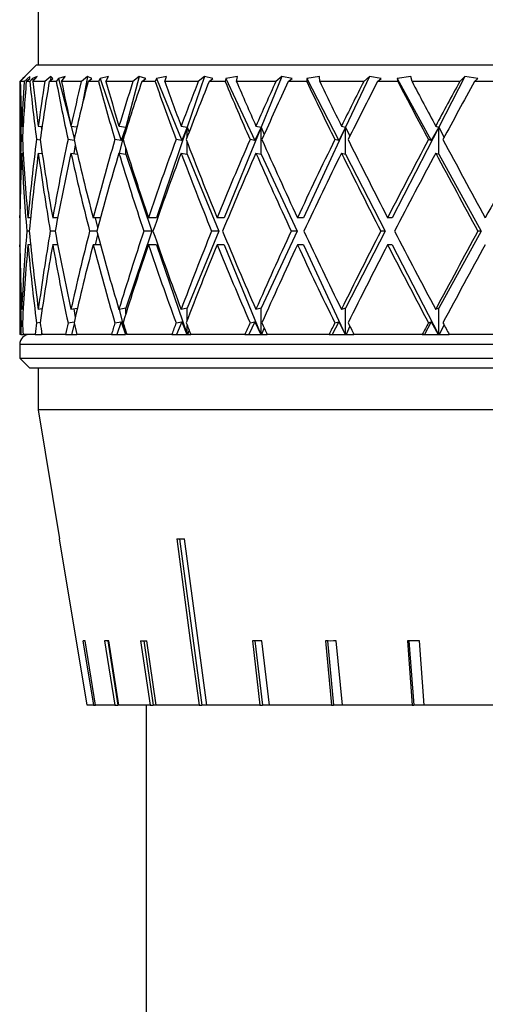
# Model space of a CAD drawing. Header units: inches. Extents: x 1.8 to 31.6, y 1.3 to 21.4.
# Tile 4 of 65: x 3.2 to 3.9, y 8.8 to 10.3. Entities that reach past the tile are written whole.
import ezdxf

# ---------------------------------------------------------------- set-up
doc = ezdxf.new("R2010")
doc.units = ezdxf.units.IN
doc.header["$MEASUREMENT"] = 0

msp = doc.modelspace()

# ---------------------------------------------------------------- linework, layer by layer
at = {"color": 7, "linetype": 'Continuous', "lineweight": 25}
for p, q in [((3.237, 10.5652), (3.237, 10.2092)), ((3.2345, 10.2092), (3.2095, 10.1842)), ((3.2345, 10.2092), (4.2095, 10.2092)), ((3.2095, 10.1842), (3.2095, 9.9823)), ((3.2096, 10.1842), (3.2095, 10.1842)), ((3.2143, 10.189), (3.2096, 10.1842)), ((3.2103, 10.1842), (3.2177, 10.1918)), ((3.2163, 10.1842), (3.2103, 10.1842)), ((3.2177, 10.1918), (3.2143, 10.189)), ((3.2143, 10.189), (3.2144, 10.1884)), ((3.2245, 10.1918), (3.2163, 10.1842)), ((3.2193, 10.1842), (3.2245, 10.189)), ((3.2246, 10.1842), (3.2193, 10.1842)), ((3.2245, 10.189), (3.2245, 10.1918)), ((3.2287, 10.189), (3.2246, 10.1842)), ((3.2353, 10.1918), (3.2287, 10.189)), ((3.2287, 10.189), (3.2294, 10.1848)), ((3.2289, 10.1842), (3.2353, 10.1918)), ((3.2468, 10.1842), (3.2289, 10.1842)), ((3.2556, 10.1918), (3.2468, 10.1842)), ((3.2533, 10.1842), (3.2589, 10.189)), ((3.2638, 10.1842), (3.2533, 10.1842)), ((3.2556, 10.1918), (3.255, 10.1856)), ((3.2589, 10.189), (3.2556, 10.1918)), ((3.2672, 10.189), (3.2638, 10.1842)), ((3.2769, 10.1918), (3.2672, 10.189)), ((3.2672, 10.189), (3.2849, 10.1215)), ((3.2716, 10.1842), (3.2769, 10.1918)), ((3.301, 10.1842), (3.2716, 10.1842)), ((3.3101, 10.1918), (3.301, 10.1842)), ((3.3101, 10.1918), (3.3033, 10.154)), ((3.3167, 10.189), (3.3101, 10.1918)), ((3.3109, 10.1842), (3.3167, 10.189)), ((3.3263, 10.1842), (3.3109, 10.1842)), ((3.3289, 10.189), (3.3263, 10.1842)), ((3.3415, 10.1918), (3.3289, 10.189)), ((3.3289, 10.189), (3.3602, 10.0967)), ((3.3375, 10.1842), (3.3415, 10.1918)), ((3.3775, 10.1842), (3.3375, 10.1842)), ((3.3868, 10.1918), (3.3671, 10.1166)), ((3.3868, 10.1918), (3.3775, 10.1842)), ((3.3965, 10.189), (3.3868, 10.1918)), ((3.3906, 10.1842), (3.3965, 10.189)), ((3.4106, 10.1842), (3.3906, 10.1842)), ((3.4123, 10.189), (3.4106, 10.1842)), ((3.4275, 10.1918), (3.4123, 10.189)), ((3.4123, 10.189), (3.45, 10.0967)), ((3.4248, 10.1842), (3.4275, 10.1918)), ((3.4745, 10.1842), (3.4248, 10.1842)), ((3.4837, 10.1918), (3.4582, 10.1166)), ((3.4837, 10.1918), (3.4745, 10.1842)), ((3.4963, 10.189), (3.4837, 10.1918)), ((3.4905, 10.1842), (3.4963, 10.189)), ((3.5145, 10.1842), (3.4905, 10.1842)), ((3.5153, 10.189), (3.5145, 10.1842)), ((3.5327, 10.1918), (3.5153, 10.189)), ((3.5153, 10.189), (3.5584, 10.0967)), ((3.5314, 10.1842), (3.5327, 10.1918)), ((3.5896, 10.1842), (3.5314, 10.1842)), ((3.5985, 10.1918), (3.5678, 10.1166)), ((3.5985, 10.1918), (3.5896, 10.1842)), ((3.6137, 10.189), (3.5985, 10.1918)), ((3.6081, 10.1842), (3.6137, 10.189)), ((3.6355, 10.1842), (3.6081, 10.1842)), ((3.6545, 10.1918), (3.6354, 10.189)), ((3.6354, 10.189), (3.6355, 10.1842)), ((3.6354, 10.189), (3.6829, 10.0967)), ((3.6547, 10.1842), (3.6545, 10.1918)), ((3.72, 10.1842), (3.6547, 10.1842)), ((3.7284, 10.1918), (3.6932, 10.1166)), ((3.7284, 10.1918), (3.72, 10.1842)), ((3.7458, 10.189), (3.7284, 10.1918)), ((3.7405, 10.1842), (3.7458, 10.189)), ((3.7707, 10.1842), (3.7405, 10.1842)), ((3.7901, 10.1918), (3.7697, 10.189)), ((3.7697, 10.189), (3.7707, 10.1842)), ((3.7697, 10.189), (3.8203, 10.0967)), ((3.7917, 10.1842), (3.7901, 10.1918)), ((3.8625, 10.1842), (3.7917, 10.1842)), ((3.8701, 10.1918), (3.8314, 10.1166)), ((3.8701, 10.1918), (3.8625, 10.1842)), ((3.8892, 10.189), (3.8701, 10.1918)), ((3.8844, 10.1842), (3.8892, 10.189)), ((3.9166, 10.1842), (3.8844, 10.1842)), ((3.2126, 10.1182), (3.2147, 10.1179)), ((3.2371, 10.1182), (3.2427, 10.1174)), ((3.2414, 10.1176), (3.2421, 10.1137)), ((3.2856, 10.1182), (3.2944, 10.1169)), ((3.2858, 10.1182), (3.2905, 10.1)), ((3.3569, 10.1182), (3.3671, 10.1166)), ((3.3671, 10.1166), (3.357, 10.0782)), ((3.3671, 10.1166), (3.3602, 10.0967)), ((3.3671, 10.1113), (3.3671, 10.1166)), ((3.3671, 10.1166), (3.3678, 10.1137)), ((3.4582, 10.1166), (3.4126, 9.9823)), ((3.4491, 10.1182), (3.4582, 10.1166)), ((3.4582, 10.1166), (3.45, 10.0967)), ((3.4582, 10.1022), (3.4582, 10.1166)), ((3.4582, 10.1166), (3.4608, 10.109)), ((3.5678, 10.1166), (3.513, 9.9823)), ((3.5678, 10.1166), (3.5584, 10.0967)), ((3.5601, 10.1182), (3.5678, 10.1166)), ((3.5678, 10.0766), (3.5678, 10.1166)), ((3.5678, 10.1166), (3.5723, 10.1058)), ((3.6932, 10.1166), (3.6305, 9.9823)), ((3.6932, 10.1166), (3.6829, 10.0967)), ((3.687, 10.1182), (3.6932, 10.1166)), ((3.6932, 10.0766), (3.6932, 10.1166)), ((3.6932, 10.1166), (3.6995, 10.1034)), ((3.8314, 10.1166), (3.7623, 9.9823)), ((3.8314, 10.1166), (3.8203, 10.0967)), ((3.8268, 10.1182), (3.8314, 10.1166)), ((3.8314, 10.0766), (3.8314, 10.1166)), ((3.8314, 10.1166), (3.8393, 10.1014)), ((3.2136, 10.0979), (3.2117, 10.0982)), ((3.24, 10.0974), (3.2345, 10.0982)), ((3.2904, 10.0968), (3.2812, 10.0982)), ((3.3602, 10.0967), (3.3509, 10.0982)), ((3.45, 10.0967), (3.4416, 10.0982)), ((3.4582, 10.0766), (3.4582, 10.0942)), ((3.5584, 10.0967), (3.5513, 10.0982)), ((3.6829, 10.0967), (3.6772, 10.0982)), ((3.8203, 10.0967), (3.8161, 10.0982)), ((3.2126, 10.0782), (3.2147, 10.0779)), ((3.2371, 10.0782), (3.2429, 10.0774)), ((3.2856, 10.0782), (3.295, 10.0768)), ((3.292, 10.0902), (3.2897, 10.0776)), ((3.3569, 10.0782), (3.3671, 10.0766)), ((3.3671, 10.0766), (3.3671, 10.085)), ((3.4491, 10.0782), (3.4582, 10.0766)), ((3.5601, 10.0782), (3.5678, 10.0766)), ((3.687, 10.0782), (3.6932, 10.0766)), ((3.8268, 10.0782), (3.8314, 10.0766)), ((3.3671, 10.0766), (3.4058, 9.9623)), ((3.4582, 10.0766), (3.5048, 9.9623)), ((3.5678, 10.0766), (3.6212, 9.9623)), ((3.6932, 10.0766), (3.752, 9.9623)), ((3.8314, 10.0766), (3.8941, 9.9623)), ((3.2098, 9.9823), (3.2095, 9.9823)), ((3.2257, 9.9823), (3.2218, 9.9823)), ((3.2658, 9.9823), (3.2584, 9.9823)), ((3.2656, 9.9823), (3.2657, 9.9816)), ((3.3292, 9.9823), (3.3185, 9.9823)), ((3.3214, 9.9823), (3.3252, 9.9676)), ((3.4126, 9.9823), (3.4005, 9.9823)), ((3.513, 9.9823), (3.5024, 9.9823)), ((3.6305, 9.9823), (3.6217, 9.9823)), ((3.7623, 9.9823), (3.7555, 9.9823)), ((3.2237, 9.9623), (3.2201, 9.9623)), ((3.2621, 9.9623), (3.2549, 9.9623)), ((3.3238, 9.9623), (3.3133, 9.9623)), ((3.4058, 9.9623), (3.3671, 9.848)), ((3.4058, 9.9623), (3.3937, 9.9623)), ((3.5048, 9.9623), (3.4582, 9.848)), ((3.5048, 9.9623), (3.4943, 9.9623)), ((3.6212, 9.9623), (3.5678, 9.848)), ((3.6212, 9.9623), (3.6124, 9.9623)), ((3.752, 9.9623), (3.6932, 9.848)), ((3.752, 9.9623), (3.7453, 9.9623)), ((3.8941, 9.9623), (3.8314, 9.848)), ((3.8941, 9.9623), (3.8895, 9.9623)), ((3.3252, 9.957), (3.3214, 9.9423)), ((3.2095, 9.9423), (3.2095, 9.8092)), ((3.2098, 9.9423), (3.2095, 9.9423)), ((3.2257, 9.9423), (3.2218, 9.9423)), ((3.2658, 9.9423), (3.2584, 9.9423)), ((3.2657, 9.943), (3.2656, 9.9423)), ((3.3292, 9.9423), (3.3185, 9.9423)), ((3.4126, 9.9423), (3.4005, 9.9423)), ((3.4126, 9.9423), (3.4578, 9.8092)), ((3.513, 9.9423), (3.5024, 9.9423)), ((3.513, 9.9423), (3.5673, 9.8092)), ((3.6305, 9.9423), (3.6217, 9.9423)), ((3.6305, 9.9423), (3.6927, 9.8092)), ((3.7623, 9.9423), (3.7555, 9.9423)), ((3.7623, 9.9423), (3.8308, 9.8092)), ((3.2147, 9.8467), (3.2126, 9.8464)), ((3.2429, 9.8472), (3.2371, 9.8464)), ((3.295, 9.8478), (3.2856, 9.8464)), ((3.2897, 9.847), (3.292, 9.8344)), ((3.3671, 9.848), (3.3569, 9.8464)), ((3.357, 9.8464), (3.3667, 9.8092)), ((3.3671, 9.8396), (3.3671, 9.848)), ((3.4582, 9.848), (3.4491, 9.8464)), ((3.4582, 9.8304), (3.4582, 9.848)), ((3.5678, 9.848), (3.5601, 9.8464)), ((3.5678, 9.8092), (3.5678, 9.848)), ((3.6932, 9.848), (3.687, 9.8464)), ((3.6932, 9.8092), (3.6932, 9.848)), ((3.8314, 9.848), (3.8268, 9.8464)), ((3.8314, 9.8092), (3.8314, 9.848)), ((3.2117, 9.8264), (3.2136, 9.8267)), ((3.2345, 9.8264), (3.24, 9.8272)), ((3.2812, 9.8264), (3.2904, 9.8278)), ((3.2905, 9.8246), (3.2865, 9.8092)), ((3.3509, 9.8264), (3.3602, 9.8279)), ((3.3602, 9.8279), (3.3539, 9.8092)), ((3.3602, 9.8279), (3.3666, 9.8092)), ((3.4416, 9.8264), (3.45, 9.8279)), ((3.45, 9.8279), (3.4423, 9.8092)), ((3.45, 9.8279), (3.4577, 9.8092)), ((3.4582, 9.8092), (3.4582, 9.8224)), ((3.4608, 9.8156), (3.4586, 9.8092)), ((3.5584, 9.8279), (3.5497, 9.8092)), ((3.5513, 9.8264), (3.5584, 9.8279)), ((3.5584, 9.8279), (3.5673, 9.8092)), ((3.5723, 9.8188), (3.5683, 9.8092)), ((3.6829, 9.8279), (3.6733, 9.8092)), ((3.6772, 9.8264), (3.6829, 9.8279)), ((3.6829, 9.8279), (3.6926, 9.8092)), ((3.6995, 9.8212), (3.6938, 9.8092)), ((3.8203, 9.8279), (3.8101, 9.8092)), ((3.8161, 9.8264), (3.8203, 9.8279)), ((3.8203, 9.8279), (3.8307, 9.8092)), ((3.8393, 9.8232), (3.832, 9.8092)), ((3.2111, 9.8092), (3.2095, 9.8092)), ((3.2111, 9.8092), (3.2145, 9.8092)), ((3.2323, 9.8092), (3.2145, 9.8092)), ((3.2323, 9.8092), (3.2418, 9.8092)), ((3.2421, 9.8109), (3.2418, 9.8092)), ((3.2776, 9.8092), (3.2424, 9.8092)), ((3.2776, 9.8092), (3.2865, 9.8092)), ((3.2865, 9.8092), (3.2941, 9.8092)), ((3.3458, 9.8092), (3.2941, 9.8092)), ((3.3458, 9.8092), (3.3539, 9.8092)), ((3.3539, 9.8092), (3.3666, 9.8092)), ((3.3671, 9.8092), (3.3671, 9.8133)), ((3.3678, 9.8109), (3.3674, 9.8092)), ((3.4353, 9.8092), (3.3683, 9.8092)), ((3.4353, 9.8092), (3.4423, 9.8092)), ((3.4423, 9.8092), (3.4577, 9.8092)), ((3.4577, 9.8092), (3.4578, 9.8092)), ((3.4578, 9.8092), (3.4582, 9.8092)), ((3.4582, 9.8092), (3.4586, 9.8092)), ((3.4586, 9.8092), (3.4633, 9.8092)), ((3.5438, 9.8092), (3.4633, 9.8092)), ((3.5438, 9.8092), (3.5497, 9.8092)), ((3.5497, 9.8092), (3.5673, 9.8092)), ((3.5673, 9.8092), (3.5673, 9.8092)), ((3.5673, 9.8092), (3.5678, 9.8092)), ((3.5678, 9.8092), (3.5683, 9.8092)), ((3.5683, 9.8092), (3.5766, 9.8092)), ((3.6687, 9.8092), (3.5766, 9.8092)), ((3.6687, 9.8092), (3.6733, 9.8092)), ((3.6733, 9.8092), (3.6926, 9.8092)), ((3.6926, 9.8092), (3.6927, 9.8092)), ((3.6927, 9.8092), (3.6932, 9.8092)), ((3.6932, 9.8092), (3.6938, 9.8092)), ((3.6938, 9.8092), (3.7055, 9.8092)), ((3.807, 9.8092), (3.7055, 9.8092)), ((3.807, 9.8092), (3.8101, 9.8092)), ((3.8101, 9.8092), (3.8307, 9.8092)), ((3.8307, 9.8092), (3.8308, 9.8092)), ((3.8308, 9.8092), (3.8314, 9.8092)), ((3.8314, 9.8092), (3.832, 9.8092)), ((3.832, 9.8092), (3.8468, 9.8092)), ((3.9552, 9.8092), (3.8468, 9.8092)), ((3.2095, 9.7942), (3.2095, 9.7742)), ((4.2095, 9.7942), (3.2095, 9.7942)), ((3.2095, 9.7742), (3.2245, 9.7592)), ((3.2095, 9.7742), (4.2095, 9.7742)), ((4.2095, 9.7592), (3.2245, 9.7592)), ((3.237, 9.7592), (3.237, 9.6972)), ((3.237, 9.6972), (3.2687, 9.5059)), ((4.2095, 9.6972), (3.237, 9.6972)), ((3.3096, 9.2592), (3.2687, 9.5059)), ((3.2687, 9.5059), (3.2687, 9.5059)), ((3.4466, 9.5059), (3.4796, 9.2592)), ((3.3034, 9.3549), (3.3191, 9.2592)), ((3.3222, 9.2592), (3.3066, 9.3549)), ((3.3354, 9.3549), (3.3505, 9.2592)), ((3.3402, 9.3549), (3.3553, 9.2592)), ((3.3567, 9.2592), (3.3416, 9.3549)), ((3.389, 9.3549), (3.4031, 9.2592)), ((3.3935, 9.3549), (3.4076, 9.2592)), ((3.4122, 9.2592), (3.3981, 9.3549)), ((3.5549, 9.3549), (3.5661, 9.2592)), ((3.5584, 9.3549), (3.5696, 9.2592)), ((3.5802, 9.2592), (3.569, 9.3549)), ((3.6631, 9.3549), (3.6724, 9.2592)), ((3.6661, 9.3549), (3.6754, 9.2592)), ((3.6886, 9.2592), (3.6793, 9.3549)), ((3.7848, 9.3549), (3.792, 9.2592)), ((3.7871, 9.3549), (3.7943, 9.2592)), ((3.8098, 9.2592), (3.8027, 9.3549)), ((3.3191, 9.2592), (3.3096, 9.2592)), ((3.3191, 9.2592), (3.3222, 9.2592)), ((3.3505, 9.2592), (3.3222, 9.2592)), ((3.3505, 9.2592), (3.3553, 9.2592)), ((3.3567, 9.2592), (3.3553, 9.2592)), ((3.4031, 9.2592), (3.3567, 9.2592)), ((3.397, 9.2592), (3.397, 8.6882)), ((3.4031, 9.2592), (3.4076, 9.2592)), ((3.4122, 9.2592), (3.4076, 9.2592)), ((3.4756, 9.2592), (3.4122, 9.2592)), ((3.4756, 9.2592), (3.4796, 9.2592)), ((3.4873, 9.2592), (3.4796, 9.2592)), ((3.5661, 9.2592), (3.4873, 9.2592)), ((3.5661, 9.2592), (3.5696, 9.2592)), ((3.5802, 9.2592), (3.5696, 9.2592)), ((3.6724, 9.2592), (3.5802, 9.2592)), ((3.6724, 9.2592), (3.6754, 9.2592)), ((3.6886, 9.2592), (3.6754, 9.2592)), ((3.792, 9.2592), (3.6886, 9.2592)), ((3.792, 9.2592), (3.7943, 9.2592)), ((3.8098, 9.2592), (3.7943, 9.2592)), ((3.9219, 9.2592), (3.8098, 9.2592))]:
    msp.add_line(p, q, dxfattribs=at)
at = {"color": 7, "linetype": 'Continuous', "lineweight": 25, "flags": 128}
for points in [[(3.4425, 9.5059), (3.4627, 9.3553), (3.4756, 9.2592)], [(3.4873, 9.2592), (3.4744, 9.3553), (3.4543, 9.5059)]]:
    msp.add_lwpolyline(points, dxfattribs=at)
at = {"color": 7, "linetype": 'Continuous', "lineweight": 25}
msp.add_arc((3.2245, 9.7942), 0.015, 90, 180, dxfattribs=at)
for centre, major_axis, ratio, start_param, end_param in [((4.2095, 9.9423), (-0.2299, 1.7272), 0.56347, 1.355819, 1.405829), ((4.2095, 9.9823), (-0.2299, 1.7272), 0.56347, 1.379105, 1.417412), ((4.2095, 9.9823), (0, 1.7321), 0.57735, 1.45395, 1.492257), ((4.2095, 9.9423), (0, 1.7321), 0.57735, 1.430664, 1.480674), ((4.2095, 9.9423), (-0.4306, 1.7172), 0.525577, 1.299612, 1.349622), ((4.2095, 9.9823), (-0.4306, 1.7172), 0.525577, 1.322899, 1.361205), ((4.2095, 9.9823), (0.2299, 1.7272), 0.56347, 1.528795, 1.567101), ((4.2095, 9.9423), (0.2299, 1.7272), 0.56347, 1.505509, 1.555518), ((4.2095, 9.9423), (-0.5916, 1.7094), 0.47164, 1.268867, 1.318876), ((4.2095, 9.9823), (-0.5916, 1.7094), 0.47164, 1.292153, 1.330459), ((4.2095, 9.9823), (0.4306, 1.7172), 0.525577, 1.585002, 1.623308), ((4.2095, 9.9423), (0.4306, 1.7172), 0.525577, 1.561715, 1.611725), ((4.2095, 9.9423), (-0.7161, 1.7071), 0.408882, 1.260803, 1.310813), ((4.2095, 9.9823), (-0.7161, 1.7071), 0.408882, 1.28409, 1.322396), ((4.2095, 9.9823), (0.5916, 1.7094), 0.47164, 1.615748, 1.654054), ((4.2095, 9.9423), (0.5916, 1.7094), 0.47164, 1.592461, 1.642471), ((4.2095, 9.9423), (-0.8112, 1.7097), 0.341999, 1.269789, 1.319798), ((4.2095, 9.9823), (-0.8112, 1.7097), 0.341999, 1.293075, 1.331381), ((4.2095, 9.9823), (0.7161, 1.7071), 0.408882, 1.623811, 1.662117), ((4.2095, 9.9423), (0.7161, 1.7071), 0.408882, 1.600524, 1.650534), ((4.2095, 9.9423), (-0.8831, 1.7151), 0.273566, 1.290729, 1.340739), ((4.2095, 9.9823), (-0.8831, 1.7151), 0.273566, 1.314015, 1.352321), ((4.2095, 9.9823), (0.8112, 1.7097), 0.341999, 1.614826, 1.653132), ((4.2095, 9.9423), (0.8112, 1.7097), 0.341999, 1.591539, 1.641549), ((4.2095, 9.9423), (-0.9358, 1.7214), 0.204832, 1.319772, 1.369782), ((4.2095, 9.9823), (-0.9358, 1.7214), 0.204832, 1.343059, 1.381365), ((4.2095, 9.9823), (0.8831, 1.7151), 0.273566, 1.593885, 1.632192), ((4.2095, 9.9423), (0.8831, 1.7151), 0.273566, 1.570599, 1.620609), ((4.2095, 9.9423), (-0.9719, 1.727), 0.136294, 1.354111, 1.40412), ((4.2095, 9.9823), (-0.9719, 1.727), 0.136294, 1.377397, 1.415703), ((4.2095, 9.9823), (0.9358, 1.7214), 0.204832, 1.564842, 1.603148), ((4.2095, 9.9423), (0.9358, 1.7214), 0.204832, 1.541555, 1.591565), ((4.2095, 9.9823), (0, 1.7321), 0.57735, 1.503839, 1.570796), ((4.2095, 9.9823), (-0.2299, 1.7272), 0.56347, 1.428995, 1.495952), ((4.2095, 9.9823), (0.2299, 1.7272), 0.56347, 1.578684, 1.645641), ((4.2095, 9.9823), (-0.4306, 1.7172), 0.525577, 1.372788, 1.439745), ((4.2095, 9.9823), (0.4306, 1.7172), 0.525577, 1.634891, 1.701848), ((4.2095, 9.9823), (-0.5916, 1.7094), 0.47164, 1.342042, 1.408999), ((4.2095, 9.9823), (0.5916, 1.7094), 0.47164, 1.665637, 1.732594), ((4.2095, 9.9823), (-0.7161, 1.7071), 0.408882, 1.333979, 1.400936), ((4.2095, 9.9823), (0.7161, 1.7071), 0.408882, 1.6737, 1.740657), ((4.2095, 9.9823), (-0.8112, 1.7097), 0.341999, 1.342964, 1.409921), ((4.2095, 9.9823), (0.8112, 1.7097), 0.341999, 1.664715, 1.731672), ((4.2095, 9.9823), (-0.8831, 1.7151), 0.273566, 1.363904, 1.430861), ((4.2095, 9.9823), (0.8831, 1.7151), 0.273566, 1.643774, 1.710731), ((4.2095, 9.9823), (-0.9358, 1.7214), 0.204832, 1.392948, 1.459905), ((4.2095, 9.9823), (0.9358, 1.7214), 0.204832, 1.614731, 1.681688), ((4.2095, 9.9823), (-0.9719, 1.727), 0.136294, 1.427286, 1.494243), ((4.2095, 9.9823), (0.9719, 1.727), 0.136294, 1.580393, 1.64735), ((4.2095, 9.9423), (0, 1.7321), 0.57735, 1.492257, 1.559249), ((4.2095, 9.9423), (-0.2299, 1.7272), 0.56347, 1.417412, 1.484404), ((4.2095, 9.9423), (0.2299, 1.7272), 0.56347, 1.567101, 1.634094), ((4.2095, 9.9423), (-0.4306, 1.7172), 0.525577, 1.361205, 1.428198), ((4.2095, 9.9423), (0.4306, 1.7172), 0.525577, 1.623308, 1.690301), ((4.2095, 9.9423), (-0.5916, 1.7094), 0.47164, 1.330459, 1.397452), ((4.2095, 9.9423), (0.5916, 1.7094), 0.47164, 1.654054, 1.721046), ((4.2095, 9.9423), (-0.7161, 1.7071), 0.408882, 1.322396, 1.389388), ((4.2095, 9.9423), (0.7161, 1.7071), 0.408882, 1.662117, 1.72911), ((4.2095, 9.9423), (-0.8112, 1.7097), 0.341999, 1.331381, 1.398374), ((4.2095, 9.9423), (0.8112, 1.7097), 0.341999, 1.653132, 1.720124), ((4.2095, 9.9423), (-0.8831, 1.7151), 0.273566, 1.352321, 1.419314), ((4.2095, 9.9423), (0.8831, 1.7151), 0.273566, 1.632192, 1.699184), ((4.2095, 9.9423), (-0.9358, 1.7214), 0.204832, 1.381365, 1.448358), ((4.2095, 9.9423), (0.9358, 1.7214), 0.204832, 1.603148, 1.67014), ((4.2095, 9.9423), (-0.9719, 1.727), 0.136294, 1.415703, 1.482696), ((4.2095, 9.9823), (0, 1.7321), 0.57735, 1.582344, 1.649336), ((4.2095, 9.9823), (0.2299, 1.7272), 0.56347, 1.657188, 1.724181), ((4.2095, 9.9823), (-0.2299, 1.7272), 0.56347, 1.507499, 1.574491), ((4.2095, 9.9823), (0.4306, 1.7172), 0.525577, 1.713395, 1.780388), ((4.2095, 9.9823), (-0.4306, 1.7172), 0.525577, 1.451292, 1.518285), ((4.2095, 9.9823), (0.5916, 1.7094), 0.47164, 1.744141, 1.811133), ((4.2095, 9.9823), (-0.5916, 1.7094), 0.47164, 1.420546, 1.487539), ((4.2095, 9.9823), (0.7161, 1.7071), 0.408882, 1.752204, 1.819197), ((4.2095, 9.9823), (-0.7161, 1.7071), 0.408882, 1.412483, 1.479475), ((4.2095, 9.9823), (0.8112, 1.7097), 0.341999, 1.743219, 1.810211), ((4.2095, 9.9823), (-0.8112, 1.7097), 0.341999, 1.421468, 1.488461), ((4.2095, 9.9823), (0.8831, 1.7151), 0.273566, 1.722279, 1.789271), ((4.2095, 9.9823), (-0.8831, 1.7151), 0.273566, 1.442409, 1.509401), ((4.2095, 9.9823), (0.9358, 1.7214), 0.204832, 1.693235, 1.760228), ((4.2095, 9.9823), (-0.9358, 1.7214), 0.204832, 1.471452, 1.538445), ((4.2095, 9.9823), (0.9719, 1.727), 0.136294, 1.658897, 1.725889), ((4.2095, 9.9423), (0, 1.7321), 0.57735, 1.570796, 1.637753), ((4.2095, 9.9423), (0.2299, 1.7272), 0.56347, 1.645641, 1.712598), ((4.2095, 9.9423), (-0.2299, 1.7272), 0.56347, 1.495952, 1.562908), ((4.2095, 9.9423), (0.4306, 1.7172), 0.525577, 1.701848, 1.768805), ((4.2095, 9.9423), (-0.4306, 1.7172), 0.525577, 1.439745, 1.506702), ((4.2095, 9.9423), (0.5916, 1.7094), 0.47164, 1.732594, 1.79955), ((4.2095, 9.9423), (-0.5916, 1.7094), 0.47164, 1.408999, 1.475956), ((4.2095, 9.9423), (0.7161, 1.7071), 0.408882, 1.740657, 1.807614), ((4.2095, 9.9423), (-0.7161, 1.7071), 0.408882, 1.400936, 1.467892), ((4.2095, 9.9423), (0.8112, 1.7097), 0.341999, 1.731672, 1.798628), ((4.2095, 9.9423), (-0.8112, 1.7097), 0.341999, 1.409921, 1.476878), ((4.2095, 9.9423), (0.8831, 1.7151), 0.273566, 1.710731, 1.777688), ((4.2095, 9.9423), (-0.8831, 1.7151), 0.273566, 1.430861, 1.497818), ((4.2095, 9.9423), (0.9358, 1.7214), 0.204832, 1.681688, 1.748645), ((4.2095, 9.9423), (-0.9358, 1.7214), 0.204832, 1.459905, 1.526862), ((4.2095, 9.9423), (0.9719, 1.727), 0.136294, 1.64735, 1.714306), ((4.2095, 9.9823), (0.2299, 1.7272), 0.56347, 1.735764, 1.745734), ((4.2095, 9.9823), (0, 1.7321), 0.57735, 1.660919, 1.670889), ((4.2095, 9.9823), (0.4306, 1.7172), 0.525577, 1.791971, 1.801941), ((4.2095, 9.9823), (-0.2299, 1.7272), 0.56347, 1.586074, 1.596045), ((4.2095, 9.9823), (0.5916, 1.7094), 0.47164, 1.822716, 1.832687), ((4.2095, 9.9823), (-0.4306, 1.7172), 0.525577, 1.529868, 1.539838), ((4.2095, 9.9823), (0.7161, 1.7071), 0.408882, 1.83078, 1.84075), ((4.2095, 9.9823), (-0.5916, 1.7094), 0.47164, 1.499122, 1.509092), ((4.2095, 9.9823), (0.8112, 1.7097), 0.341999, 1.821794, 1.831765), ((4.2095, 9.9823), (-0.7161, 1.7071), 0.408882, 1.491058, 1.501029), ((4.2095, 9.9823), (0.8831, 1.7151), 0.273566, 1.800854, 1.810824), ((4.2095, 9.9823), (-0.8112, 1.7097), 0.341999, 1.500044, 1.510014), ((4.2095, 9.9823), (0.9358, 1.7214), 0.204832, 1.77181, 1.781781), ((4.2095, 9.9823), (-0.8831, 1.7151), 0.273566, 1.520984, 1.530954), ((4.2095, 9.9823), (0.9719, 1.727), 0.136294, 1.737472, 1.747443), ((4.2095, 9.9823), (-0.9358, 1.7214), 0.204832, 1.550028, 1.559998), ((4.2309, 9.666), (0.9671, 0.1308), 0.095551, 3.746473, 3.767156), ((4.235, 9.5108), (0.9416, 0.154), 0.02521, 3.283866, 3.305114), ((4.234, 9.5108), (0.9416, 0.1486), 0.049895, 3.437142, 3.45839), ((4.2325, 9.5108), (0.9415, 0.1397), 0.073522, 3.591151, 3.612399), ((4.2277, 9.5108), (0.9414, 0.1117), 0.11544, 3.902478, 3.923726), ((4.2247, 9.5108), (0.9413, 0.0933), 0.132649, 4.060123, 4.081371), ((4.2212, 9.5108), (0.9413, 0.0723), 0.146669, 4.219102, 4.24035)]:
    msp.add_ellipse(centre, major_axis=major_axis, ratio=ratio, start_param=start_param, end_param=end_param, dxfattribs=at)

doc.saveas('drawing.dxf')
